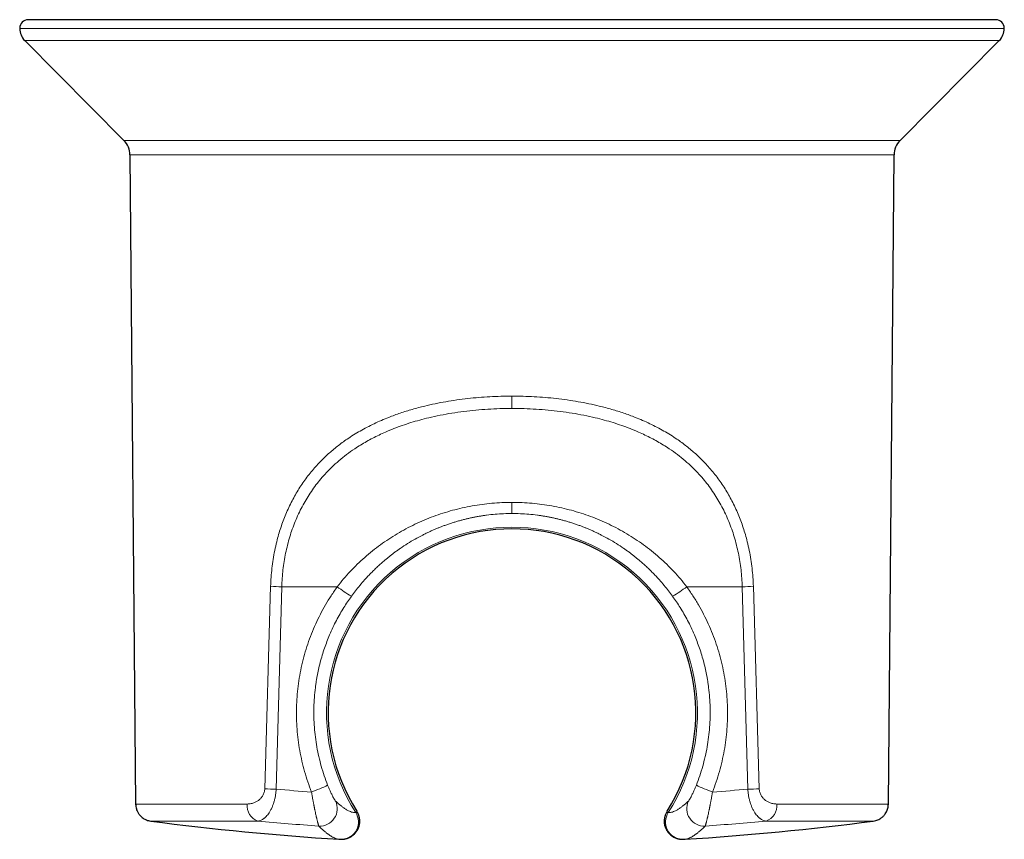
# Model space of a CAD drawing. Header units: millimetres. Extents: x 8 to 1465, y 12 to 1156.
# Tile 1 of 168: x 255 to 311, y 116 to 163. Entities that reach past the tile are written whole.
import ezdxf

# ---------------------------------------------------------------- set-up
doc = ezdxf.new("R2010")
doc.units = ezdxf.units.MM

msp = doc.modelspace()

# ---------------------------------------------------------------- linework, layer by layer
at = {"color": 7, "linetype": 'Continuous', "lineweight": 30}
for p, q in [((282.938, 163.312), (255.094, 163.312)), ((310.782, 163.312), (282.938, 163.312)), ((254.885, 162.107), (260.594, 156.359)), ((305.282, 156.359), (310.992, 162.107)), ((260.942, 155.524), (261.269, 118.153)), ((304.608, 118.153), (304.934, 155.524)), ((274.001, 117.739), (274, 117.741)), ((291.875, 117.739), (291.876, 117.741)), ((272.963, 116.124), (273.162, 116.122)), ((292.715, 116.122), (292.913, 116.124))]:
    msp.add_line(p, q, dxfattribs=at)
at = {"color": 252, "linetype": 'Continuous', "lineweight": 0}
for p, q in [((282.938, 162.812), (254.594, 162.812)), ((311.282, 162.812), (282.938, 162.812)), ((282.938, 162.107), (254.885, 162.107)), ((310.992, 162.107), (282.938, 162.107)), ((260.594, 156.359), (305.282, 156.359)), ((304.934, 155.524), (260.942, 155.524)), ((268.702, 119.031), (269.043, 130.688)), ((269.681, 130.662), (269.359, 119.005)), ((272.879, 130.662), (269.681, 130.662)), ((292.997, 130.662), (296.195, 130.662)), ((296.195, 130.662), (296.517, 119.005)), ((297.174, 119.031), (296.833, 130.688))]:
    msp.add_line(p, q, dxfattribs=at)
at = {"color": 7, "linetype": 'Continuous', "lineweight": 30}
for centre, radius, start, end in [((255.094, 162.812), 0.5, 90, 180), ((310.782, 162.812), 0.5, 0, 90), ((255.594, 162.812), 1, 180, 224.8031), ((310.282, 162.812), 1, 315.1969, 0), ((259.742, 155.513), 1.2, 0.5, 44.8031), ((306.134, 155.513), 1.2, 135.1969, 179.5), ((282.938, 123.412), 10.584, 327.594, 212.4055), ((282.938, 275.812), 160, 262.53124, 266.43396), ((282.938, 275.812), 160, 273.56604, 277.46876)]:
    msp.add_arc(centre, radius, start, end, dxfattribs=at)
at = {"color": 252, "linetype": 'Continuous', "lineweight": 0}
for centre, radius, start, end in [((282.938, 123.412), 10.679, 327.3975, 212.6025), ((270.304, 153.645), 22.992, 266.8551, 268.4464), ((278.973, 138.74), 10.119, 232.9695, 238.5149), ((286.903, 138.74), 10.119, 301.4851, 307.0305), ((295.572, 153.645), 22.992, 271.5536, 273.1449), ((268.228, 127.478), 9.199, 290.1378, 296.4465), ((297.648, 127.478), 9.199, 243.5535, 249.8622), ((269.931, 141.609), 22.612, 266.885, 268.5503), ((282.938, 275.232), 156.816, 265.0324, 265.77886), ((282.938, 275.232), 156.816, 274.22114, 274.9676), ((295.945, 141.609), 22.612, 271.4497, 273.115), ((268.63, 118.054), 0.942, 174.0073, 249.8189), ((271.874, 117.886), 1.004, 266.5684, 25.915), ((294.002, 117.886), 1.004, 154.085, 273.4316), ((297.246, 118.054), 0.942, 290.1811, 5.9927), ((273.099, 117.12), 1, 273.5714, 32.5783), ((292.777, 117.12), 1, 147.4217, 266.4286), ((282.938, 275.295), 158.801, 264.71286, 265.98327), ((282.938, 275.295), 158.801, 274.01673, 275.28714)]:
    msp.add_arc(centre, radius, start, end, dxfattribs=at)
for points, knots in [([(269.043, 130.688), (269.05, 130.862), (269.065, 131.21), (269.114, 131.728), (269.183, 132.241), (269.275, 132.75), (269.381, 133.224), (269.499, 133.662), (269.623, 134.065), (269.762, 134.461), (269.917, 134.85), (270.086, 135.231), (270.269, 135.601), (270.464, 135.959), (270.671, 136.304), (270.893, 136.64), (271.128, 136.967), (271.378, 137.285), (271.627, 137.574), (271.872, 137.838), (272.111, 138.077), (272.358, 138.309), (272.616, 138.534), (272.883, 138.751), (273.161, 138.962), (273.47, 139.18), (273.814, 139.405), (274.196, 139.633), (274.591, 139.849), (275.001, 140.053), (275.419, 140.243), (275.811, 140.405), (276.172, 140.542), (276.507, 140.66), (276.849, 140.772), (277.197, 140.877), (277.553, 140.975), (277.99, 141.087), (278.515, 141.204), (279.129, 141.321), (279.757, 141.42), (280.39, 141.5), (281.026, 141.562), (281.659, 141.606), (282.297, 141.633), (282.724, 141.636), (282.938, 141.638)], [0, 0, 0, 0, 0.025321, 0.050554, 0.075773, 0.101049, 0.126456, 0.147441, 0.168403, 0.189382, 0.210418, 0.231549, 0.252816, 0.273472, 0.294176, 0.314962, 0.335864, 0.356915, 0.378148, 0.395755, 0.413447, 0.431242, 0.449156, 0.467205, 0.485405, 0.503771, 0.52659, 0.549637, 0.572937, 0.596515, 0.620396, 0.643474, 0.661281, 0.679228, 0.697321, 0.71557, 0.733983, 0.752566, 0.78302, 0.813807, 0.844956, 0.876494, 0.907231, 0.938045, 0.96896, 1, 1, 1, 1]), ([(296.833, 130.688), (296.826, 130.862), (296.811, 131.21), (296.762, 131.728), (296.693, 132.241), (296.601, 132.75), (296.495, 133.224), (296.377, 133.662), (296.253, 134.065), (296.114, 134.461), (295.96, 134.85), (295.79, 135.231), (295.607, 135.601), (295.412, 135.959), (295.205, 136.304), (294.984, 136.64), (294.748, 136.967), (294.498, 137.285), (294.249, 137.574), (294.004, 137.838), (293.766, 138.077), (293.518, 138.309), (293.26, 138.534), (292.993, 138.751), (292.716, 138.962), (292.406, 139.18), (292.062, 139.405), (291.681, 139.633), (291.285, 139.849), (290.875, 140.053), (290.457, 140.243), (290.066, 140.405), (289.704, 140.542), (289.369, 140.66), (289.028, 140.772), (288.679, 140.877), (288.324, 140.975), (287.886, 141.087), (287.361, 141.204), (286.747, 141.321), (286.119, 141.42), (285.486, 141.5), (284.851, 141.562), (284.217, 141.606), (283.579, 141.633), (283.152, 141.636), (282.938, 141.638)], [0, 0, 0, 0, 0.0253208, 0.0505542, 0.0757727, 0.1010493, 0.1264562, 0.1474414, 0.1684034, 0.1893822, 0.2104176, 0.2315492, 0.252816, 0.2734717, 0.2941757, 0.3149619, 0.3358641, 0.3569152, 0.3781477, 0.3957546, 0.4134471, 0.4312419, 0.4491556, 0.4672046, 0.4854046, 0.5037711, 0.5265904, 0.5496371, 0.572937, 0.5965154, 0.6203963, 0.6434743, 0.6612813, 0.6792276, 0.6973213, 0.7155705, 0.7339829, 0.752566, 0.7830201, 0.813807, 0.8449557, 0.8764939, 0.9072307, 0.938045, 0.9689603, 1, 1, 1, 1]), ([(282.938, 141.638), (282.938, 141.605), (282.938, 141.54), (282.938, 141.442), (282.938, 141.345), (282.938, 141.251), (282.938, 141.161), (282.938, 141.076), (282.938, 140.997), (282.938, 140.951), (282.938, 140.927)], [0, 0, 0, 0, 0.122838, 0.247509, 0.373432, 0.499992, 0.626552, 0.752479, 0.877154, 1, 1, 1, 1]), ([(282.938, 140.927), (282.706, 140.925), (282.241, 140.921), (281.547, 140.888), (280.854, 140.835), (280.164, 140.759), (279.48, 140.661), (278.805, 140.54), (278.187, 140.405), (277.625, 140.262), (277.118, 140.114), (276.622, 139.952), (276.134, 139.772), (275.687, 139.587), (275.281, 139.402), (274.916, 139.22), (274.561, 139.028), (274.216, 138.824), (273.831, 138.576), (273.413, 138.279), (272.969, 137.922), (272.551, 137.542), (272.183, 137.163), (271.861, 136.792), (271.581, 136.434), (271.319, 136.061), (271.076, 135.674), (270.85, 135.271), (270.643, 134.855), (270.455, 134.425), (270.286, 133.984), (270.138, 133.53), (270.01, 133.068), (269.902, 132.597), (269.815, 132.122), (269.749, 131.64), (269.702, 131.153), (269.688, 130.826), (269.681, 130.662)], [0, 0, 0, 0, 0.035779, 0.071443, 0.107063, 0.142956, 0.17886, 0.214492, 0.249927, 0.27808, 0.306009, 0.333753, 0.361355, 0.389405, 0.411657, 0.433759, 0.455737, 0.477614, 0.499418, 0.530971, 0.56228, 0.59343, 0.624508, 0.649488, 0.674376, 0.69922, 0.724068, 0.748968, 0.774007, 0.79902, 0.824056, 0.849163, 0.874388, 0.899466, 0.92452, 0.949597, 0.974741, 1, 1, 1, 1]), ([(282.938, 140.927), (283.171, 140.925), (283.635, 140.921), (284.33, 140.888), (285.022, 140.835), (285.712, 140.759), (286.397, 140.661), (287.071, 140.54), (287.689, 140.405), (288.251, 140.262), (288.758, 140.114), (289.254, 139.952), (289.742, 139.772), (290.189, 139.587), (290.595, 139.402), (290.96, 139.22), (291.315, 139.028), (291.66, 138.824), (292.045, 138.576), (292.464, 138.279), (292.907, 137.922), (293.326, 137.542), (293.693, 137.163), (294.015, 136.792), (294.295, 136.434), (294.557, 136.061), (294.801, 135.674), (295.026, 135.271), (295.234, 134.855), (295.422, 134.425), (295.59, 133.984), (295.738, 133.53), (295.866, 133.068), (295.974, 132.597), (296.061, 132.122), (296.127, 131.64), (296.174, 131.153), (296.188, 130.826), (296.195, 130.662)], [0, 0, 0, 0, 0.035779, 0.071443, 0.107063, 0.142956, 0.17886, 0.214492, 0.249927, 0.27808, 0.306009, 0.333753, 0.361355, 0.389405, 0.411657, 0.433759, 0.455737, 0.477614, 0.499418, 0.530971, 0.56228, 0.59343, 0.624508, 0.649488, 0.674376, 0.69922, 0.724068, 0.748968, 0.774007, 0.79902, 0.824056, 0.849163, 0.874388, 0.899466, 0.92452, 0.949597, 0.974741, 1, 1, 1, 1]), ([(272.879, 130.662), (272.999, 130.813), (273.238, 131.115), (273.625, 131.546), (274.031, 131.96), (274.458, 132.356), (274.904, 132.73), (275.366, 133.083), (275.841, 133.412), (276.33, 133.719), (276.833, 134.002), (277.35, 134.264), (277.878, 134.501), (278.416, 134.715), (278.961, 134.903), (279.513, 135.067), (280.073, 135.206), (280.64, 135.32), (281.211, 135.409), (281.785, 135.473), (282.361, 135.512), (282.745, 135.517), (282.938, 135.519)], [0, 0, 0, 0, 0.04978, 0.099627, 0.149648, 0.199953, 0.250648, 0.300852, 0.350913, 0.40093, 0.451002, 0.501228, 0.551604, 0.601674, 0.651538, 0.701301, 0.751065, 0.801113, 0.850921, 0.900598, 0.950254, 1, 1, 1, 1]), ([(292.997, 130.662), (292.878, 130.813), (292.638, 131.115), (292.252, 131.546), (291.846, 131.96), (291.418, 132.356), (290.972, 132.73), (290.51, 133.083), (290.035, 133.412), (289.546, 133.719), (289.043, 134.002), (288.526, 134.264), (287.998, 134.501), (287.461, 134.715), (286.916, 134.903), (286.363, 135.067), (285.803, 135.206), (285.237, 135.32), (284.665, 135.409), (284.092, 135.473), (283.516, 135.512), (283.131, 135.517), (282.938, 135.519)], [0, 0, 0, 0, 0.04978, 0.099627, 0.149648, 0.199953, 0.250648, 0.300852, 0.350913, 0.40093, 0.451002, 0.501228, 0.551604, 0.601674, 0.651538, 0.701301, 0.751065, 0.801113, 0.850921, 0.900598, 0.950254, 1, 1, 1, 1]), ([(282.938, 135.519), (282.938, 135.477), (282.938, 135.39), (282.938, 135.269), (282.938, 135.159), (282.938, 135.063), (282.938, 134.986), (282.938, 134.928), (282.938, 134.891), (282.938, 134.883), (282.938, 134.879)], [0, 0, 0, 0, 0.120386, 0.244642, 0.371621, 0.500005, 0.628388, 0.755364, 0.879618, 1, 1, 1, 1]), ([(282.938, 134.879), (282.778, 134.877), (282.455, 134.873), (281.968, 134.841), (281.577, 134.798), (281.284, 134.757), (281.088, 134.727), (280.892, 134.692), (280.696, 134.654), (280.499, 134.613), (280.302, 134.567), (280.105, 134.518), (279.905, 134.464), (279.702, 134.405), (279.496, 134.341), (279.287, 134.272), (279.085, 134.201), (278.898, 134.131), (278.724, 134.063), (278.552, 133.992), (278.372, 133.914), (278.187, 133.83), (277.995, 133.739), (277.716, 133.6), (277.356, 133.407), (276.924, 133.149), (276.588, 132.928), (276.34, 132.755), (276.178, 132.637), (276.018, 132.516), (275.861, 132.392), (275.706, 132.267), (275.534, 132.122), (275.349, 131.96), (275.153, 131.78), (274.968, 131.602), (274.792, 131.425), (274.62, 131.245), (274.414, 131.02), (274.179, 130.748), (273.924, 130.432), (273.766, 130.217), (273.688, 130.111)], [0, 0, 0, 0, 0.044217, 0.08913, 0.134754, 0.152876, 0.17111, 0.189456, 0.207916, 0.226489, 0.245178, 0.263886, 0.283019, 0.302579, 0.322564, 0.342977, 0.363816, 0.381999, 0.398508, 0.415825, 0.43395, 0.452883, 0.472623, 0.493171, 0.539805, 0.586435, 0.63339, 0.652073, 0.670714, 0.689315, 0.707875, 0.726395, 0.744874, 0.770319, 0.79495, 0.81877, 0.841778, 0.863978, 0.887785, 0.926291, 0.963692, 1, 1, 1, 1]), ([(282.938, 134.879), (283.098, 134.877), (283.421, 134.873), (283.908, 134.841), (284.299, 134.798), (284.593, 134.757), (284.788, 134.727), (284.984, 134.692), (285.18, 134.654), (285.377, 134.613), (285.574, 134.567), (285.772, 134.518), (285.971, 134.464), (286.174, 134.405), (286.381, 134.341), (286.59, 134.272), (286.791, 134.201), (286.978, 134.131), (287.152, 134.063), (287.325, 133.992), (287.504, 133.914), (287.69, 133.83), (287.882, 133.739), (288.161, 133.6), (288.52, 133.407), (288.952, 133.149), (289.288, 132.928), (289.536, 132.755), (289.698, 132.637), (289.858, 132.516), (290.015, 132.392), (290.17, 132.267), (290.342, 132.122), (290.527, 131.96), (290.723, 131.78), (290.909, 131.602), (291.084, 131.425), (291.256, 131.245), (291.462, 131.02), (291.697, 130.748), (291.952, 130.432), (292.11, 130.217), (292.188, 130.111)], [0, 0, 0, 0, 0.044217, 0.08913, 0.134754, 0.152876, 0.17111, 0.189456, 0.207916, 0.226489, 0.245178, 0.263886, 0.283019, 0.302579, 0.322564, 0.342977, 0.363816, 0.381999, 0.398508, 0.415825, 0.43395, 0.452883, 0.472623, 0.493171, 0.539805, 0.586435, 0.63339, 0.652073, 0.670714, 0.689315, 0.707875, 0.726395, 0.744874, 0.770319, 0.79495, 0.81877, 0.841778, 0.863978, 0.887785, 0.926291, 0.963692, 1, 1, 1, 1]), ([(271.395, 118.841), (271.322, 119.036), (271.175, 119.424), (270.992, 120.018), (270.838, 120.62), (270.714, 121.229), (270.621, 121.845), (270.559, 122.464), (270.528, 123.085), (270.528, 123.706), (270.559, 124.326), (270.621, 124.946), (270.714, 125.561), (270.837, 126.17), (270.991, 126.77), (271.175, 127.364), (271.389, 127.948), (271.631, 128.52), (271.901, 129.079), (272.199, 129.623), (272.522, 130.153), (272.76, 130.492), (272.879, 130.662)], [0, 0, 0, 0, 0.050182, 0.100171, 0.150095, 0.200079, 0.250249, 0.300379, 0.350327, 0.400219, 0.450181, 0.500339, 0.550436, 0.60035, 0.650208, 0.700135, 0.750257, 0.800312, 0.850189, 0.900012, 0.949907, 1, 1, 1, 1]), ([(294.481, 118.841), (294.554, 119.036), (294.701, 119.424), (294.884, 120.018), (295.038, 120.62), (295.162, 121.229), (295.255, 121.845), (295.317, 122.464), (295.349, 123.085), (295.349, 123.706), (295.317, 124.326), (295.255, 124.946), (295.162, 125.561), (295.039, 126.17), (294.885, 126.77), (294.701, 127.364), (294.488, 127.948), (294.245, 128.52), (293.975, 129.079), (293.678, 129.623), (293.354, 130.153), (293.116, 130.492), (292.997, 130.662)], [0, 0, 0, 0, 0.050182, 0.100171, 0.150095, 0.200079, 0.250249, 0.300379, 0.350327, 0.400219, 0.450181, 0.500339, 0.550436, 0.60035, 0.650208, 0.700135, 0.750257, 0.800312, 0.850189, 0.900012, 0.949907, 1, 1, 1, 1]), ([(273.688, 130.111), (273.614, 130.007), (273.464, 129.794), (273.247, 129.458), (273.033, 129.1), (272.825, 128.72), (272.624, 128.317), (272.443, 127.915), (272.282, 127.516), (272.139, 127.123), (272.008, 126.714), (271.894, 126.306), (271.797, 125.902), (271.736, 125.603), (271.699, 125.399), (271.681, 125.291), (271.663, 125.183), (271.647, 125.074), (271.632, 124.964), (271.597, 124.702), (271.556, 124.286), (271.527, 123.715), (271.527, 123.143), (271.556, 122.572), (271.613, 122.004), (271.699, 121.44), (271.812, 120.88), (271.954, 120.326), (272.122, 119.778), (272.258, 119.42), (272.325, 119.242)], [0, 0, 0, 0, 0.03349, 0.068462, 0.104917, 0.142854, 0.182273, 0.223174, 0.258676, 0.295224, 0.332816, 0.371453, 0.406318, 0.441991, 0.451469, 0.461001, 0.470589, 0.480233, 0.489932, 0.499687, 0.549711, 0.599731, 0.649748, 0.69976, 0.749768, 0.799641, 0.849601, 0.899647, 0.94978, 1, 1, 1, 1]), ([(292.188, 130.111), (292.262, 130.007), (292.412, 129.794), (292.629, 129.458), (292.843, 129.1), (293.051, 128.72), (293.252, 128.317), (293.433, 127.915), (293.594, 127.516), (293.737, 127.123), (293.868, 126.714), (293.982, 126.306), (294.08, 125.902), (294.14, 125.603), (294.177, 125.399), (294.196, 125.291), (294.213, 125.183), (294.229, 125.074), (294.245, 124.964), (294.279, 124.702), (294.321, 124.286), (294.349, 123.715), (294.349, 123.143), (294.32, 122.572), (294.263, 122.004), (294.178, 121.44), (294.064, 120.88), (293.922, 120.326), (293.754, 119.778), (293.619, 119.42), (293.551, 119.242)], [0, 0, 0, 0, 0.03349, 0.068462, 0.104917, 0.142854, 0.182273, 0.223174, 0.258676, 0.295224, 0.332816, 0.371453, 0.406318, 0.441991, 0.451469, 0.461001, 0.470589, 0.480233, 0.489932, 0.499687, 0.549711, 0.599731, 0.649748, 0.69976, 0.749768, 0.799641, 0.849601, 0.899647, 0.94978, 1, 1, 1, 1]), ([(272.325, 119.242), (272.348, 119.185), (272.393, 119.073), (272.456, 118.929), (272.511, 118.81), (272.557, 118.714), (272.609, 118.61), (272.663, 118.507), (272.715, 118.416), (272.756, 118.35), (272.77, 118.333), (272.777, 118.325)], [0, 0, 0, 0, 0.122454, 0.245963, 0.329974, 0.413406, 0.497343, 0.6246, 0.750413, 0.875973, 1, 1, 1, 1]), ([(293.551, 119.242), (293.528, 119.185), (293.483, 119.073), (293.42, 118.929), (293.365, 118.81), (293.319, 118.714), (293.268, 118.61), (293.213, 118.507), (293.161, 118.416), (293.121, 118.35), (293.106, 118.333), (293.099, 118.325)], [0, 0, 0, 0, 0.1224536, 0.2459628, 0.3299737, 0.4134059, 0.497343, 0.6246, 0.7504131, 0.8759731, 1, 1, 1, 1]), ([(267.693, 118.153), (267.73, 118.154), (267.805, 118.156), (267.916, 118.173), (268.017, 118.2), (268.109, 118.232), (268.19, 118.269), (268.267, 118.312), (268.342, 118.363), (268.415, 118.422), (268.482, 118.489), (268.541, 118.562), (268.594, 118.642), (268.638, 118.73), (268.672, 118.826), (268.695, 118.927), (268.7, 118.997), (268.702, 119.031)], [0, 0, 0, 0, 0.087865, 0.174344, 0.259921, 0.327082, 0.392174, 0.455493, 0.517361, 0.583536, 0.646381, 0.706507, 0.764612, 0.824526, 0.883235, 0.942324, 1, 1, 1, 1]), ([(269.359, 119.005), (269.354, 118.938), (269.344, 118.803), (269.319, 118.637), (269.294, 118.507), (269.272, 118.41), (269.247, 118.315), (269.22, 118.222), (269.19, 118.133), (269.157, 118.046), (269.122, 117.96), (269.083, 117.877), (269.042, 117.796), (268.998, 117.718), (268.942, 117.629), (268.872, 117.531), (268.808, 117.457), (268.762, 117.41), (268.737, 117.386), (268.712, 117.363), (268.686, 117.341), (268.659, 117.319), (268.619, 117.29), (268.562, 117.254), (268.486, 117.215), (268.398, 117.183), (268.337, 117.174), (268.305, 117.17)], [0, 0, 0, 0, 0.066274, 0.133284, 0.167149, 0.201281, 0.235707, 0.270451, 0.304474, 0.339262, 0.374836, 0.411214, 0.448415, 0.486457, 0.525354, 0.58716, 0.653474, 0.671597, 0.690033, 0.708783, 0.727846, 0.747223, 0.766916, 0.814078, 0.868645, 0.930618, 1, 1, 1, 1]), ([(271.814, 116.884), (271.812, 116.89), (271.807, 116.901), (271.797, 116.931), (271.785, 116.971), (271.77, 117.023), (271.756, 117.076), (271.743, 117.127), (271.732, 117.17), (271.72, 117.219), (271.707, 117.271), (271.693, 117.329), (271.679, 117.39), (271.663, 117.457), (271.643, 117.545), (271.617, 117.664), (271.593, 117.778), (271.576, 117.861), (271.567, 117.903), (271.558, 117.947), (271.549, 117.993), (271.54, 118.041), (271.53, 118.09), (271.512, 118.182), (271.488, 118.312), (271.459, 118.47), (271.438, 118.595), (271.421, 118.688), (271.41, 118.753), (271.402, 118.803), (271.397, 118.83), (271.395, 118.841)], [0, 0, 0, 0, 0.048418, 0.097602, 0.147571, 0.198346, 0.249943, 0.278853, 0.308486, 0.338845, 0.369933, 0.401752, 0.434304, 0.46759, 0.501612, 0.560314, 0.627861, 0.644246, 0.661078, 0.678356, 0.696081, 0.714251, 0.732868, 0.751931, 0.81816, 0.874436, 0.920758, 0.948969, 0.971579, 0.98859, 1, 1, 1, 1]), ([(294.062, 116.884), (294.064, 116.89), (294.069, 116.901), (294.079, 116.931), (294.091, 116.971), (294.106, 117.023), (294.12, 117.076), (294.133, 117.127), (294.145, 117.17), (294.157, 117.219), (294.169, 117.271), (294.183, 117.329), (294.198, 117.39), (294.213, 117.457), (294.233, 117.545), (294.259, 117.664), (294.283, 117.778), (294.3, 117.861), (294.309, 117.903), (294.318, 117.947), (294.327, 117.993), (294.336, 118.041), (294.346, 118.09), (294.364, 118.182), (294.388, 118.312), (294.417, 118.47), (294.439, 118.595), (294.455, 118.688), (294.466, 118.753), (294.474, 118.803), (294.479, 118.83), (294.481, 118.841)], [0, 0, 0, 0, 0.0484178, 0.0976017, 0.1475715, 0.1983461, 0.2499435, 0.2788527, 0.3084857, 0.3388451, 0.3699332, 0.401752, 0.4343036, 0.4675897, 0.501612, 0.5603145, 0.6278608, 0.6442465, 0.6610784, 0.6783565, 0.6960809, 0.7142514, 0.7328682, 0.7519312, 0.8181598, 0.8744357, 0.9207582, 0.9489689, 0.9715794, 0.9885897, 1, 1, 1, 1]), ([(296.517, 119.005), (296.522, 118.938), (296.532, 118.803), (296.557, 118.637), (296.582, 118.507), (296.604, 118.41), (296.629, 118.315), (296.656, 118.222), (296.686, 118.133), (296.719, 118.046), (296.754, 117.96), (296.793, 117.877), (296.834, 117.796), (296.878, 117.718), (296.934, 117.629), (297.004, 117.531), (297.068, 117.457), (297.114, 117.41), (297.139, 117.386), (297.165, 117.363), (297.191, 117.341), (297.217, 117.319), (297.257, 117.29), (297.314, 117.254), (297.391, 117.215), (297.478, 117.183), (297.539, 117.174), (297.571, 117.17)], [0, 0, 0, 0, 0.0662736, 0.1332837, 0.1671491, 0.2012812, 0.2357066, 0.2704513, 0.3044743, 0.3392622, 0.3748357, 0.411214, 0.4484154, 0.4864568, 0.5253541, 0.5871604, 0.6534737, 0.6715971, 0.6900333, 0.7087826, 0.7278458, 0.7472233, 0.7669156, 0.8140782, 0.8686446, 0.9306181, 1, 1, 1, 1]), ([(298.183, 118.153), (298.146, 118.154), (298.072, 118.156), (297.961, 118.173), (297.859, 118.2), (297.767, 118.232), (297.686, 118.269), (297.609, 118.312), (297.534, 118.363), (297.462, 118.422), (297.394, 118.489), (297.335, 118.562), (297.282, 118.642), (297.238, 118.73), (297.204, 118.826), (297.181, 118.927), (297.176, 118.997), (297.174, 119.031)], [0, 0, 0, 0, 0.087865, 0.174344, 0.259921, 0.327082, 0.392174, 0.455493, 0.517361, 0.583536, 0.646381, 0.706507, 0.764612, 0.824526, 0.883235, 0.942324, 1, 1, 1, 1]), ([(261.271, 118.153), (261.27, 118.153), (261.264, 118.153), (261.288, 118.153), (261.345, 118.153), (261.443, 118.153), (261.577, 118.153), (261.747, 118.153), (261.954, 118.153), (262.196, 118.153), (262.474, 118.153), (262.786, 118.153), (263.133, 118.153), (263.514, 118.153), (263.928, 118.153), (264.375, 118.153), (264.853, 118.153), (265.362, 118.153), (265.901, 118.153), (266.469, 118.153), (267.064, 118.153), (267.483, 118.153), (267.693, 118.153)], [0, 0, 0, 0, 0.006668, 0.058949, 0.111229, 0.16351, 0.215791, 0.268071, 0.320352, 0.372633, 0.424913, 0.477194, 0.529474, 0.581755, 0.634036, 0.686316, 0.738597, 0.790878, 0.843158, 0.895439, 0.947719, 1, 1, 1, 1]), ([(272.777, 118.325), (272.829, 118.276), (272.933, 118.179), (273.081, 118.056), (273.203, 117.964), (273.3, 117.896), (273.376, 117.848), (273.45, 117.804), (273.541, 117.756), (273.645, 117.709), (273.756, 117.674), (273.856, 117.655), (273.913, 117.657), (273.942, 117.658)], [0, 0, 0, 0, 0.107651, 0.213765, 0.318354, 0.379278, 0.439679, 0.499558, 0.562385, 0.673716, 0.783751, 0.892508, 1, 1, 1, 1]), ([(293.099, 118.325), (293.047, 118.276), (292.943, 118.179), (292.795, 118.056), (292.673, 117.964), (292.576, 117.896), (292.5, 117.848), (292.426, 117.804), (292.335, 117.756), (292.231, 117.709), (292.12, 117.674), (292.02, 117.655), (291.963, 117.657), (291.934, 117.658)], [0, 0, 0, 0, 0.107651, 0.213765, 0.318354, 0.379278, 0.439679, 0.499558, 0.562385, 0.673716, 0.783751, 0.892508, 1, 1, 1, 1]), ([(304.606, 118.153), (304.606, 118.153), (304.612, 118.153), (304.588, 118.153), (304.531, 118.153), (304.433, 118.153), (304.299, 118.153), (304.129, 118.153), (303.923, 118.153), (303.68, 118.153), (303.403, 118.153), (303.09, 118.153), (302.743, 118.153), (302.362, 118.153), (301.948, 118.153), (301.502, 118.153), (301.024, 118.153), (300.514, 118.153), (299.976, 118.153), (299.407, 118.153), (298.812, 118.153), (298.393, 118.153), (298.183, 118.153)], [0, 0, 0, 0, 0.006668, 0.058949, 0.111229, 0.16351, 0.215791, 0.268071, 0.320352, 0.372633, 0.424913, 0.477194, 0.529474, 0.581755, 0.634036, 0.686316, 0.738597, 0.790878, 0.843158, 0.895439, 0.947719, 1, 1, 1, 1]), ([(273.942, 117.658), (273.959, 117.661), (273.994, 117.667), (274.016, 117.688), (274.02, 117.711), (274.006, 117.732), (274.001, 117.739)], [0, 0, 0, 0, 0.2806564, 0.5601666, 0.8392418, 1, 1, 1, 1]), ([(291.934, 117.658), (291.917, 117.661), (291.882, 117.667), (291.86, 117.688), (291.856, 117.711), (291.87, 117.732), (291.875, 117.739)], [0, 0, 0, 0, 0.280657, 0.560167, 0.839242, 1, 1, 1, 1]), ([(268.305, 117.17), (268.104, 117.17), (267.701, 117.17), (267.13, 117.17), (266.585, 117.17), (266.067, 117.17), (265.579, 117.17), (265.12, 117.17), (264.691, 117.17), (264.294, 117.17), (263.928, 117.17), (263.595, 117.17), (263.295, 117.17), (263.029, 117.17), (262.796, 117.17), (262.598, 117.17), (262.434, 117.17), (262.306, 117.17), (262.212, 117.17), (262.157, 117.17), (262.134, 117.17), (262.14, 117.17), (262.14, 117.17)], [0, 0, 0, 0, 0.052284, 0.104567, 0.156851, 0.209135, 0.261418, 0.313702, 0.365986, 0.418269, 0.470553, 0.522837, 0.57512, 0.627404, 0.679688, 0.731971, 0.784255, 0.836539, 0.888822, 0.941106, 0.99339, 1, 1, 1, 1]), ([(272.966, 116.124), (272.961, 116.124), (272.941, 116.126), (272.903, 116.133), (272.853, 116.146), (272.8, 116.163), (272.747, 116.184), (272.695, 116.207), (272.643, 116.233), (272.598, 116.257), (272.561, 116.278), (272.533, 116.295), (272.505, 116.312), (272.478, 116.329), (272.445, 116.351), (272.406, 116.377), (272.36, 116.409), (272.313, 116.444), (272.263, 116.482), (272.212, 116.522), (272.161, 116.564), (272.105, 116.612), (272.042, 116.667), (271.969, 116.733), (271.893, 116.805), (271.841, 116.858), (271.814, 116.884)], [0, 0, 0, 0, 0.0191816, 0.0761468, 0.1331034, 0.1900209, 0.2467422, 0.2953, 0.3446994, 0.3951305, 0.4193099, 0.4437692, 0.4685216, 0.4926288, 0.5149104, 0.5517352, 0.5893951, 0.6279163, 0.6673206, 0.7076256, 0.7479436, 0.7841818, 0.8354996, 0.8885642, 0.9433935, 1, 1, 1, 1]), ([(292.91, 116.124), (292.915, 116.124), (292.935, 116.126), (292.973, 116.133), (293.023, 116.146), (293.077, 116.163), (293.129, 116.184), (293.182, 116.207), (293.234, 116.233), (293.279, 116.257), (293.315, 116.278), (293.343, 116.295), (293.371, 116.312), (293.398, 116.329), (293.431, 116.351), (293.47, 116.377), (293.516, 116.409), (293.564, 116.444), (293.613, 116.482), (293.664, 116.522), (293.715, 116.564), (293.772, 116.612), (293.835, 116.667), (293.907, 116.733), (293.983, 116.805), (294.035, 116.858), (294.062, 116.884)], [0, 0, 0, 0, 0.019182, 0.076147, 0.133103, 0.190021, 0.246742, 0.2953, 0.344699, 0.395131, 0.41931, 0.443769, 0.468522, 0.492629, 0.51491, 0.551735, 0.589395, 0.627916, 0.667321, 0.707626, 0.747944, 0.784182, 0.8355, 0.888564, 0.943394, 1, 1, 1, 1]), ([(297.571, 117.17), (297.772, 117.17), (298.175, 117.17), (298.746, 117.17), (299.292, 117.17), (299.809, 117.17), (300.297, 117.17), (300.756, 117.17), (301.185, 117.17), (301.582, 117.17), (301.948, 117.17), (302.281, 117.17), (302.581, 117.17), (302.848, 117.17), (303.08, 117.17), (303.278, 117.17), (303.442, 117.17), (303.57, 117.17), (303.664, 117.17), (303.719, 117.17), (303.742, 117.17), (303.736, 117.17), (303.736, 117.17)], [0, 0, 0, 0, 0.052283, 0.104566, 0.156849, 0.209132, 0.261415, 0.313697, 0.36598, 0.418263, 0.470546, 0.522829, 0.575112, 0.627395, 0.679678, 0.731961, 0.784244, 0.836527, 0.88881, 0.941092, 0.993375, 1, 1, 1, 1])]:
    msp.add_open_spline(points, degree=3, knots=knots, dxfattribs=at)
at = {"color": 7, "linetype": 'Continuous', "lineweight": 30}
for points, knots in [([(261.269, 118.153), (261.271, 118.104), (261.276, 118.01), (261.306, 117.881), (261.346, 117.771), (261.389, 117.682), (261.432, 117.611), (261.477, 117.548), (261.533, 117.482), (261.607, 117.408), (261.696, 117.339), (261.794, 117.279), (261.898, 117.23), (262.014, 117.191), (262.096, 117.177), (262.139, 117.17)], [0, 0, 0, 0, 0.1024669, 0.1957804, 0.2779061, 0.3474065, 0.4033794, 0.4504884, 0.5097829, 0.58339, 0.6707376, 0.7446167, 0.8248302, 0.9103701, 1, 1, 1, 1]), ([(303.738, 117.17), (303.786, 117.178), (303.878, 117.194), (304.003, 117.24), (304.107, 117.293), (304.19, 117.347), (304.255, 117.398), (304.312, 117.45), (304.371, 117.513), (304.436, 117.597), (304.494, 117.693), (304.542, 117.798), (304.577, 117.907), (304.602, 118.026), (304.606, 118.11), (304.608, 118.153)], [0, 0, 0, 0, 0.102329, 0.195561, 0.277651, 0.347156, 0.403169, 0.450348, 0.509717, 0.583388, 0.670781, 0.744678, 0.824893, 0.910414, 1, 1, 1, 1]), ([(273.162, 116.122), (273.177, 116.123), (273.206, 116.125), (273.263, 116.132), (273.322, 116.142), (273.383, 116.156), (273.443, 116.173), (273.507, 116.195), (273.583, 116.227), (273.656, 116.265), (273.731, 116.313), (273.798, 116.364), (273.864, 116.422), (273.925, 116.487), (273.983, 116.561), (274.035, 116.641), (274.08, 116.726), (274.116, 116.815), (274.143, 116.903), (274.159, 116.98), (274.167, 117.034), (274.171, 117.072), (274.173, 117.1), (274.174, 117.134), (274.175, 117.177), (274.173, 117.227), (274.167, 117.291), (274.155, 117.367), (274.134, 117.455), (274.102, 117.549), (274.058, 117.647), (274.022, 117.708), (274.002, 117.74)], [0, 0, 0, 0, 0.065169, 0.12365, 0.175665, 0.21063, 0.24234, 0.27107, 0.297077, 0.326686, 0.353271, 0.382301, 0.413904, 0.447321, 0.480444, 0.513127, 0.545336, 0.577032, 0.607444, 0.633104, 0.653612, 0.661954, 0.671153, 0.684696, 0.702634, 0.724947, 0.751605, 0.789271, 0.833048, 0.882834, 0.938521, 1, 1, 1, 1]), ([(291.874, 117.74), (291.859, 117.715), (291.83, 117.669), (291.794, 117.593), (291.764, 117.52), (291.741, 117.449), (291.724, 117.381), (291.713, 117.318), (291.706, 117.26), (291.702, 117.208), (291.701, 117.155), (291.704, 117.084), (291.714, 116.992), (291.737, 116.887), (291.769, 116.792), (291.804, 116.71), (291.842, 116.64), (291.885, 116.573), (291.938, 116.502), (292.005, 116.429), (292.086, 116.356), (292.16, 116.303), (292.222, 116.265), (292.271, 116.239), (292.315, 116.218), (292.362, 116.198), (292.412, 116.18), (292.466, 116.163), (292.524, 116.148), (292.585, 116.136), (292.65, 116.127), (292.692, 116.123), (292.715, 116.122)], [0, 0, 0, 0, 0.053118, 0.101631, 0.145511, 0.184727, 0.219251, 0.249063, 0.274153, 0.294535, 0.311054, 0.328234, 0.366013, 0.402426, 0.435949, 0.466488, 0.493995, 0.521394, 0.551943, 0.585594, 0.622257, 0.660299, 0.676931, 0.692063, 0.710908, 0.735172, 0.76502, 0.800537, 0.84177, 0.888745, 0.941484, 1, 1, 1, 1]), ([(292.838, 116.122), (292.852, 116.121), (292.868, 116.12), (292.887, 116.122), (292.89, 116.122)], [0, 0, 0, 0, 0.826183, 1, 1, 1, 1])]:
    msp.add_open_spline(points, degree=3, knots=knots, dxfattribs=at)

doc.saveas('drawing.dxf')
